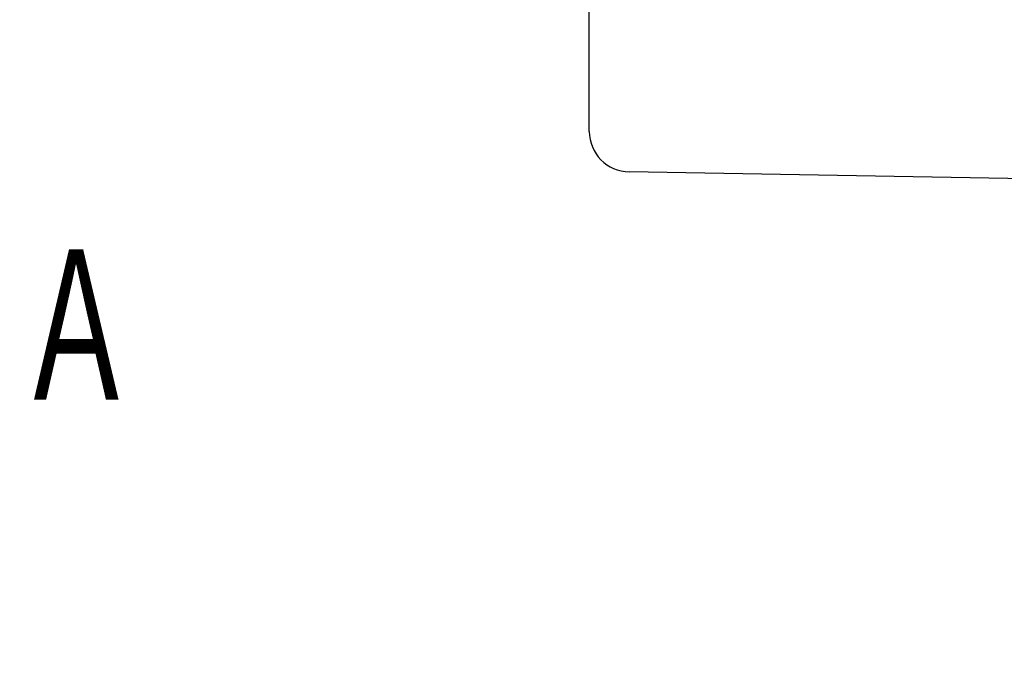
# Model space of a CAD drawing. Header units: millimetres. Extents: x 0 to 1071, y 0 to 742.
# Tile 85 of 131: x 303 to 351, y 393 to 425. Entities that reach past the tile are written whole.
import ezdxf

# ---------------------------------------------------------------- set-up
doc = ezdxf.new("R2010")
doc.units = ezdxf.units.MM
doc.header["$LTSCALE"] = 0.454724
doc.layers.add('NoLayerName_001', color=7, linetype='Continuous')
doc.styles.get("Standard").update_dxf_attribs({"font": 'txt', "bigfont": 'extfont2'})
doc.dimstyles.get("Standard").update_dxf_attribs({"dimtxt": 2.5, "dimasz": 2.5, "dimexe": 1, "dimexo": 1, "dimtad": 1, "dimdec": 3, "dimzin": 0, "dimdsep": 46, "dimtxsty": 'Standard', "dimcen": 2.5, "dimadec": 3, "dimazin": 0, "dimtfac": 0.75, "dimtdec": 3, "dimtmove": 0, "dimatfit": 3, "dimfxl": 1, "dimarcsym": 0})

# ---------------------------------------------------------------- blocks, each defined once
blk = doc.blocks.new('_OPEN30')
at = {"color": 0, "linetype": 'ByBlock', "lineweight": -2}
for p, q in [((-1, 0.267949), (0, 0)), ((0, 0), (-1, -0.267949)), ((0, 0), (-1, 0))]:
    blk.add_line(p, q, dxfattribs=at)
blk = doc.blocks.new('*D98')
at = {"layer": 'Defpoints', "color": 0}
for p in [(298, 427.831), (475, 422.9), (298, 319.3)]:
    blk.add_point(p, dxfattribs=at)
at = {"layer": 'NoLayerName_001', "color": 0, "linetype": 'Continuous', "lineweight": 13}
for p, q in [((298, 425.331), (298, 316.8)), ((475, 420.4), (475, 316.8)), ((471.25, 319.3), (301.75, 319.3))]:
    blk.add_line(p, q, dxfattribs=at)
at = {"layer": 'NoLayerName_001', "color": 0, "lineweight": 13, "xscale": 3.75, "yscale": 3.75, "zscale": 3.75, "rotation": 180}
blk.add_blockref('_OPEN30', (298, 319.3), dxfattribs=at)
at = {"layer": 'NoLayerName_001', "color": 0, "lineweight": 13, "xscale": 3.75, "yscale": 3.75, "zscale": 3.75}
blk.add_blockref('_OPEN30', (475, 319.3), dxfattribs=at)
at = {"layer": 'NoLayerName_001', "color": 0, "lineweight": 13, "insert": (386.5, 326.175), "char_height": 8.75, "attachment_point": 5}
blk.add_mtext('\\W0.8000;177', dxfattribs=at)

msp = doc.modelspace()

# ---------------------------------------------------------------- linework, layer by layer
at = {"layer": 'NoLayerName_001', "color": 7, "linetype": 'Continuous', "lineweight": 25}
for p, q in [((331, 419.0563), (331, 429.5)), ((392.5, 416.0175), (332.9651, 417.0566))]:
    msp.add_line(p, q, dxfattribs=at)
msp.add_arc((333, 419.0563), 2, 180, 269, dxfattribs=at)

# ---------------------------------------------------------------- texts
at = {"layer": 'NoLayerName_001', "color": 3, "lineweight": 13, "insert": (302.6775, 405.0289), "char_height": 8.4, "attachment_point": 7}
msp.add_mtext('\\A1;\\W0.6667;Ａ', dxfattribs=at)

# ---------------------------------------------------------------- dimensions: what is measured, and where the dimension line sits
at = {"layer": 'NoLayerName_001', "color": 3, "linetype": 'Continuous', "lineweight": 13}
dim = msp.add_linear_dim(base=(298, 319.3002), p1=(475, 422.9), p2=(298, 427.8308), angle=180, text='\\W0.8000;<>', dimstyle='Standard', override={"dimtxt": 8.75, "dimasz": 3.75, "dimexe": 2.5, "dimexo": 2.5, "dimgap": 2.5, "dimzin": 8, "dimblk": 'OPEN30', "dimclrd": 0, "dimclre": 0, "dimclrt": 0, "dimtp": 0, "dimtm": 0, "dimlwd": 13, "dimlwe": 13}, dxfattribs=at)
dim.commit()
dim.dimension.update_dxf_attribs({"geometry": '*D98', "text_midpoint": (386.5, 319.3002), "dimtype": 160})

doc.saveas('drawing.dxf')
